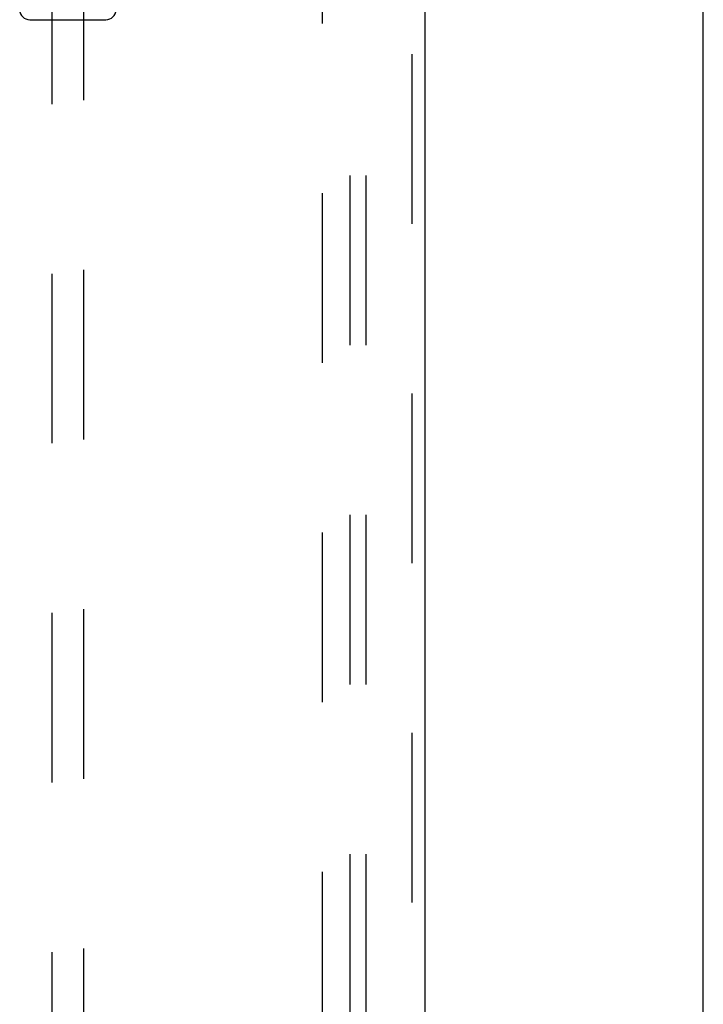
# Model space of a CAD drawing. Header units: inches. Extents: x 0 to 243, y 0 to 157.
# Tile 67 of 84: x 108.57 to 113.95, y 69.32 to 77.07. Entities that reach past the tile are written whole.
import ezdxf

# ---------------------------------------------------------------- set-up
doc = ezdxf.new("R2010")
doc.units = ezdxf.units.IN
doc.header["$LTSCALE"] = 13.348617
doc.header["$MEASUREMENT"] = 0
doc.linetypes.add('HIDDEN', pattern=[0.2, 0.1, -0.1])
doc.layers.get('0').update_dxf_attribs({"linetype": 'CONTINUOUS'})
for name, color, linetype in [('DEFAULT_2', 8, 'HIDDEN'), ('MAIN_OR_RIGHT_DOOR_ASSEMBLY', 7, 'CONTINUOUS'), ('SUBPANEL', 7, 'CONTINUOUS')]:
    doc.layers.add(name, color=color, linetype=linetype)

msp = doc.modelspace()

# ---------------------------------------------------------------- linework, layer by layer
at = {"color": 7, "linetype": 'Continuous'}
msp.add_line((113.9488, 44.7041), (113.9488, 116.4541), dxfattribs=at)
at = {"layer": 'DEFAULT_2', "color": 8, "linetype": 'HIDDEN'}
msp.add_line((110.9488, 113.0791), (110.9488, 52.0791), dxfattribs=at)
at = {"layer": 'MAIN_OR_RIGHT_DOOR_ASSEMBLY', "color": 8, "linetype": 'HIDDEN'}
for p, q in [((111.6573, 51.4331), (111.6573, 113.7251)), ((108.8238, 80.4084), (108.8238, 52.4066)), ((109.0738, 52.4066), (109.0738, 80.4084))]:
    msp.add_line(p, q, dxfattribs=at)
at = {"layer": 'MAIN_OR_RIGHT_DOOR_ASSEMBLY', "color": 3, "linetype": 'Continuous'}
msp.add_line((111.7613, 51.4331), (111.7613, 113.7251), dxfattribs=at)
at = {"layer": 'MAIN_OR_RIGHT_DOOR_ASSEMBLY', "color": 7, "linetype": 'Continuous'}
msp.add_line((108.649, 77.0673), (109.2486, 77.0673), dxfattribs=at)
for centre, start, end in [((108.649, 77.146), 181, 270), ((109.2486, 77.146), 270, 359)]:
    msp.add_arc(centre, 0.0787, start, end, dxfattribs=at)
at = {"layer": 'SUBPANEL', "color": 8, "linetype": 'HIDDEN'}
for p, q in [((111.1676, 110.5479), (111.1676, 54.6104)), ((111.2926, 110.5479), (111.2926, 54.6104))]:
    msp.add_line(p, q, dxfattribs=at)

doc.saveas('drawing.dxf')
